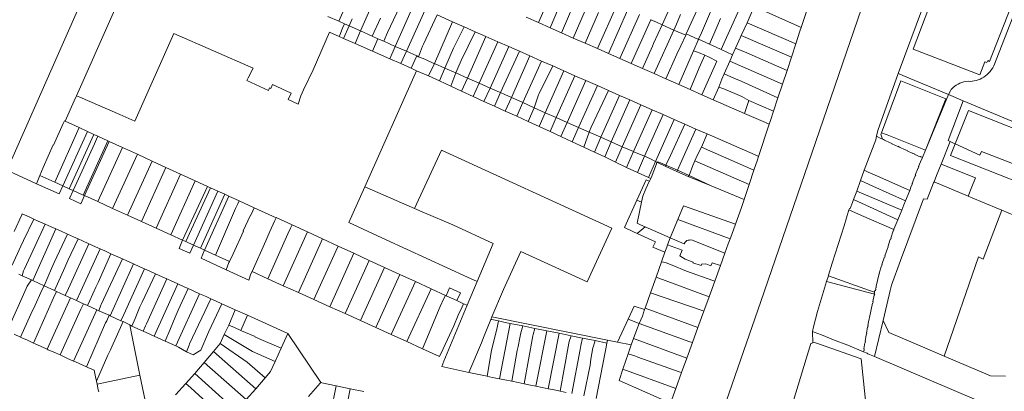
# Model space of a CAD drawing. Header units: metres. Extents: x 135785 to 137489, y 452643 to 455118.
# Tile 34 of 48: x 136438 to 136787, y 454119 to 454251. Entities that reach past the tile are written whole.
import ezdxf

# ---------------------------------------------------------------- set-up
doc = ezdxf.new("R2010")
doc.units = ezdxf.units.M
doc.layers.add('B-RO-KG-GRENS_PERCEEL-G', color=211, linetype='Continuous', lineweight=9)

msp = doc.modelspace()

# ---------------------------------------------------------------- linework, layer by layer
at = {"layer": 'B-RO-KG-GRENS_PERCEEL-G', "flags": 128}
for points in [[(136781.274, 454313.183), (136774.885, 454297.255), (136774.66, 454297.131), (136773.012, 454294.336), (136758.016, 454255.224), (136749.465, 454232.001)], [(136807.046, 454295.68), (136783.255, 454234.718)], [(136783.651, 454289.003), (136774.347, 454292.526), (136754.767, 454240.675)], [(136435.597, 454201.715), (136472.187, 454284.672)], [(136483.257, 454280.143), (136458.436, 454224.146)], [(136781.811, 454236.307), (136798.111, 454278.153)], [(136551.326, 454250.553), (136557.803, 454265.283)], [(136628.911, 454265.548), (136622.057, 454250.045)], [(136673.693, 454266.619), (136665.871, 454249.285)], [(136559.044, 454247.095), (136565.54, 454261.873)], [(136636.422, 454261.148), (136630.232, 454246.436)], [(136679.733, 454246.388), (136686.086, 454261.153)], [(136715.095, 454248.362), (136719.772, 454262.63)], [(136568.653, 454246.571), (136573.971, 454258.154)], [(136630.499, 454258.41), (136626.171, 454248.229)], [(136640.138, 454257.879), (136634.397, 454244.598)], [(136688.578, 454244.743), (136694.365, 454257.502)], [(136577.904, 454256.417), (136571.365, 454241.621)], [(136575.32, 454239.881), (136581.982, 454254.616)], [(136621.086, 453928.428), (136638.533, 453977.304), (136655.013, 454022.922), (136679.43, 454090.652), (136684.466, 454104.213), (136700.85, 454151.206), (136717.605, 454200), (136736.479, 454255.043)], [(136649.914, 454256.425), (136642.945, 454240.825)], [(136646.905, 454239.077), (136653.712, 454254.731)], [(136675.433, 454248.429), (136678.296, 454254.554)], [(136695.965, 454250.008), (136698.444, 454255.703)], [(136713.722, 454248.965), (136698.444, 454255.703)], [(136547.523, 454252.254), (136551.326, 454250.553)], [(136551.326, 454250.553), (136553.379, 454249.635)], [(136556.051, 454251.344), (136555.005, 454248.908)], [(136566.108, 454251.673), (136563.216, 454245.222)], [(136581.3, 454242.42), (136586.18, 454252.762)], [(136591.61, 454250.364), (136585.22, 454235.529)], [(136591.61, 454250.364), (136586.18, 454252.762)], [(136595.72, 454248.549), (136591.61, 454250.364)], [(136617.67, 454251.981), (136622.057, 454250.045)], [(136638.544, 454242.768), (136643.269, 454253.659)], [(136657.779, 454252.952), (136650.845, 454237.338)], [(136654.9, 454235.549), (136661.842, 454251.039)], [(136661.853, 454251.144), (136661.812, 454251.052), (136661.842, 454251.039)], [(136663.804, 454250.205), (136661.842, 454251.039)], [(136672.391, 454252.903), (136670.929, 454249.45)], [(136686.567, 454251.517), (136685.222, 454248.465)], [(136551.665, 454245.638), (136552.69, 454248.028)], [(136553.379, 454249.635), (136552.69, 454248.028)], [(136555.005, 454248.908), (136553.076, 454244.416)], [(136553.379, 454249.635), (136555.005, 454248.908)], [(136559.044, 454247.095), (136555.005, 454248.908)], [(136559.044, 454247.095), (136557.091, 454242.653)], [(136563.216, 454245.222), (136559.044, 454247.095)], [(136592.014, 454240.956), (136595.72, 454248.549)], [(136599.626, 454246.824), (136594.709, 454236.664)], [(136599.626, 454246.824), (136595.72, 454248.549)], [(136603.465, 454245.129), (136599.626, 454246.824)], [(136622.057, 454250.045), (136626.171, 454248.229)], [(136626.171, 454248.229), (136630.232, 454246.436)], [(136665.871, 454249.285), (136662.82, 454242.624)], [(136670.03, 454247.434), (136663.006, 454231.971)], [(136665.871, 454249.285), (136663.804, 454250.205)], [(136670.03, 454247.434), (136665.871, 454249.285)], [(136670.929, 454249.45), (136670.03, 454247.434)], [(136674.179, 454245.586), (136670.03, 454247.434)], [(136674.397, 454246.043), (136675.098, 454247.663)], [(136675.098, 454247.663), (136675.433, 454248.429)], [(136685.222, 454248.465), (136682.619, 454242.408)], [(136695.965, 454250.008), (136693.877, 454245.499)], [(136695.965, 454250.008), (136713.178, 454242.548)], [(136714.654, 454247.018), (136713.178, 454242.548)], [(136715.095, 454248.362), (136713.722, 454248.965)], [(136714.654, 454247.018), (136715.095, 454248.362)], [(136459.646, 454223.617), (136473.778, 454217.44), (136479.078, 454215.149), (136492.944, 454246.193)], [(136492.944, 454246.193), (136521.078, 454233.942), (136519.238, 454230.493)], [(136551.448, 454245.131), (136548.074, 454246.638), (136542.283, 454233.284), (136538.816, 454226.253), (136537.862, 454224.105)], [(136551.665, 454245.638), (136551.448, 454245.131)], [(136551.448, 454245.131), (136553.076, 454244.416)], [(136553.076, 454244.416), (136557.091, 454242.653)], [(136565.198, 454244.342), (136563.216, 454245.222)], [(136565.198, 454244.342), (136563.262, 454239.944)], [(136567.263, 454243.426), (136565.198, 454244.342)], [(136568.653, 454246.571), (136567.263, 454243.426)], [(136571.365, 454241.621), (136567.263, 454243.426)], [(136596.955, 454230.39), (136603.465, 454245.129)], [(136601.073, 454228.581), (136607.653, 454243.28)], [(136607.653, 454243.28), (136603.465, 454245.129)], [(136611.554, 454241.557), (136607.653, 454243.28)], [(136630.232, 454246.436), (136634.397, 454244.598)], [(136634.397, 454244.598), (136638.544, 454242.768)], [(136672.412, 454241.803), (136674.179, 454245.586)], [(136674.179, 454245.586), (136674.397, 454246.043)], [(136674.397, 454246.043), (136678.722, 454244.107)], [(136678.722, 454244.107), (136676.966, 454240.067)], [(136678.738, 454244.144), (136678.722, 454244.107)], [(136679.733, 454246.388), (136678.738, 454244.144)], [(136682.619, 454242.408), (136678.738, 454244.144)], [(136686.704, 454240.523), (136688.578, 454244.743)], [(136693.574, 454244.844), (136691.853, 454240.954)], [(136693.877, 454245.499), (136693.574, 454244.844)], [(136693.877, 454245.499), (136711.604, 454237.782)], [(136557.091, 454242.653), (136563.262, 454239.944)], [(136563.262, 454239.944), (136569.427, 454237.237)], [(136571.365, 454241.621), (136569.427, 454237.237)], [(136575.32, 454239.881), (136571.365, 454241.621)], [(136575.32, 454239.881), (136573.346, 454235.517)], [(136578.994, 454238.265), (136575.32, 454239.881)], [(136579.634, 454237.983), (136580.989, 454241.732)], [(136580.989, 454241.732), (136581.3, 454242.42)], [(136592.014, 454240.956), (136590.843, 454238.333)], [(136604.94, 454226.873), (136611.554, 454241.557)], [(136615.323, 454239.892), (136608.621, 454225.237)], [(136615.323, 454239.892), (136611.554, 454241.557)], [(136619.033, 454238.254), (136615.323, 454239.892)], [(136638.544, 454242.768), (136642.945, 454240.825)], [(136642.945, 454240.825), (136646.905, 454239.077)], [(136662.414, 454241.705), (136658.873, 454233.795)], [(136662.414, 454241.705), (136662.82, 454242.624)], [(136671.107, 454238.903), (136672.412, 454241.803)], [(136676.966, 454240.067), (136671.767, 454228.109)], [(136678.733, 454239.467), (136676.966, 454240.067)], [(136684.983, 454241.351), (136682.619, 454242.408)], [(136684.983, 454241.351), (136686.704, 454240.523)], [(136690.802, 454238.634), (136686.704, 454240.523)], [(136690.802, 454238.634), (136691.853, 454240.954)], [(136691.853, 454240.954), (136695.818, 454239.314)], [(136713.178, 454242.548), (136711.604, 454237.782)], [(136754.767, 454240.675), (136778.364, 454231.499)], [(136569.427, 454237.237), (136573.346, 454235.517)], [(136578.994, 454238.265), (136577.027, 454233.901)], [(136579.634, 454237.983), (136578.994, 454238.265)], [(136581.76, 454237.048), (136579.634, 454237.983)], [(136581.76, 454237.048), (136585.056, 454235.601)], [(136588.935, 454233.907), (136590.843, 454238.333)], [(136594.709, 454236.664), (136593.489, 454233.933)], [(136619.033, 454238.254), (136612.488, 454223.503)], [(136623.165, 454236.429), (136616.561, 454221.717)], [(136623.165, 454236.429), (136619.033, 454238.254)], [(136627.105, 454234.689), (136623.165, 454236.429)], [(136646.905, 454239.077), (136650.845, 454237.338)], [(136650.845, 454237.338), (136654.9, 454235.549)], [(136671.107, 454238.903), (136667.184, 454230.129)], [(136678.733, 454239.467), (136680.996, 454238.476)], [(136679.484, 454235.14), (136680.996, 454238.476)], [(136679.944, 454224.505), (136685.197, 454236.39), (136682.48, 454237.826)], [(136680.996, 454238.476), (136682.48, 454237.826)], [(136687.83, 454231.85), (136689.845, 454236.45)], [(136689.845, 454236.45), (136690.802, 454238.634)], [(136689.845, 454236.45), (136708.44, 454228.2)], [(136695.818, 454239.314), (136710.062, 454233.112)], [(136711.604, 454237.782), (136710.062, 454233.112)], [(136780.851, 454235.886), (136781.119, 454236.576)], [(136781.119, 454236.576), (136781.811, 454236.307)], [(136578.926, 454232.971), (136560.544, 454191.896)], [(136573.346, 454235.517), (136577.027, 454233.901)], [(136577.027, 454233.901), (136578.926, 454232.971)], [(136583.132, 454231.158), (136578.926, 454232.971)], [(136585.22, 454235.529), (136583.132, 454231.158)], [(136585.056, 454235.601), (136585.22, 454235.529)], [(136585.22, 454235.529), (136588.935, 454233.907)], [(136586.982, 454229.374), (136588.935, 454233.907)], [(136588.935, 454233.907), (136592.817, 454232.207)], [(136592.817, 454232.207), (136593.489, 454233.933)], [(136622.328, 454224.985), (136627.105, 454234.689)], [(136624.458, 454218.116), (136631.043, 454232.95)], [(136631.043, 454232.95), (136627.105, 454234.689)], [(136631.043, 454232.95), (136634.927, 454231.235)], [(136654.9, 454235.549), (136658.873, 454233.795)], [(136658.873, 454233.795), (136663.006, 454231.971)], [(136678.997, 454234.028), (136675.819, 454226.323)], [(136679.484, 454235.14), (136678.997, 454234.028)], [(136710.062, 454233.112), (136708.44, 454228.2)], [(136778.364, 454231.499), (136780.167, 454236.151)], [(136783.255, 454234.718), (136782.904, 454234.039), (136782.498, 454233.392), (136782.039, 454232.78), (136781.532, 454232.209), (136780.978, 454231.682), (136780.383, 454231.203), (136779.75, 454230.774), (136779.084, 454230.4)], [(136780.167, 454236.151), (136780.851, 454235.886)], [(136534.514, 454225.106), (136527.885, 454228.152), (136527.24, 454226.735), (136526.851, 454226.929), (136526.473, 454225.973), (136518.781, 454229.482), (136519.238, 454230.493)], [(136583.132, 454231.158), (136586.982, 454229.374)], [(136591.01, 454227.563), (136586.982, 454229.374)], [(136592.817, 454232.207), (136591.01, 454227.563)], [(136592.817, 454232.207), (136596.955, 454230.39)], [(136594.759, 454225.728), (136596.955, 454230.39)], [(136596.955, 454230.39), (136601.073, 454228.581)], [(136634.927, 454231.235), (136628.344, 454216.396)], [(136632.186, 454214.694), (136638.85, 454229.507)], [(136638.85, 454229.507), (136634.927, 454231.235)], [(136642.924, 454227.712), (136638.85, 454229.507)], [(136663.006, 454231.971), (136667.184, 454230.129)], [(136667.184, 454230.129), (136671.767, 454228.109)], [(136687.025, 454230.011), (136685.897, 454227.161)], [(136687.025, 454230.011), (136687.83, 454231.85)], [(136687.83, 454231.85), (136691.289, 454230.418)], [(136691.289, 454230.418), (136693.808, 454229.351)], [(136693.808, 454229.351), (136706.865, 454223.43)], [(136749.465, 454232.001), (136742.205, 454211.862), (136741.748, 454209.771)], [(136750.378, 454229.364), (136743.515, 454211.046)], [(136749.766, 454231.891), (136749.465, 454232.001)], [(136749.766, 454231.891), (136751.085, 454231.335)], [(136750.378, 454229.364), (136752.691, 454228.451)], [(136751.085, 454231.335), (136767.194, 454224.548)], [(136779.084, 454230.4), (136778.433, 454230.066), (136777.757, 454229.787), (136777.06, 454229.563), (136776.347, 454229.397), (136775.624, 454229.289), (136774.894, 454229.24), (136774.162, 454229.251)], [(136591.01, 454227.563), (136594.759, 454225.728)], [(136598.939, 454223.865), (136601.073, 454228.581)], [(136604.94, 454226.873), (136601.073, 454228.581)], [(136602.688, 454222.158), (136604.94, 454226.873)], [(136604.94, 454226.873), (136608.293, 454225.387)], [(136636.264, 454212.888), (136642.924, 454227.712)], [(136640.751, 454212.962), (136646.88, 454225.969)], [(136646.88, 454225.969), (136642.924, 454227.712)], [(136650.705, 454224.284), (136646.88, 454225.969)], [(136671.767, 454228.109), (136675.819, 454226.323)], [(136675.819, 454226.323), (136679.944, 454224.505)], [(136685.897, 454227.161), (136683.966, 454222.732)], [(136685.897, 454227.161), (136687.73, 454226.604)], [(136687.73, 454226.604), (136694.071, 454223.892)], [(136708.44, 454228.2), (136706.865, 454223.43)], [(136759.083, 454204.9), (136766.283, 454223.083), (136752.691, 454228.451)], [(136767.914, 454225.875), (136767.194, 454224.548)], [(136769.982, 454227.881), (136769.485, 454227.576), (136769.024, 454227.219), (136768.605, 454226.812), (136768.234, 454226.363), (136767.914, 454225.875)], [(136774.162, 454229.251), (136773.42, 454229.202), (136772.686, 454229.079), (136771.968, 454228.883), (136771.274, 454228.616), (136770.609, 454228.281), (136769.982, 454227.881)], [(136454.43, 454215.132), (136457.643, 454222.356)], [(136458.436, 454224.146), (136457.643, 454222.356)], [(136458.436, 454224.146), (136459.646, 454223.617)], [(136537.862, 454224.105), (136536.972, 454221.21), (136533.425, 454222.763), (136534.514, 454225.106)], [(136598.939, 454223.865), (136594.759, 454225.728)], [(136602.688, 454222.158), (136598.939, 454223.865)], [(136606.514, 454220.45), (136608.621, 454225.237)], [(136608.293, 454225.387), (136608.621, 454225.237)], [(136608.621, 454225.237), (136610.174, 454224.524)], [(136610.174, 454224.524), (136612.488, 454223.503)], [(136610.263, 454218.717), (136612.488, 454223.503)], [(136612.488, 454223.503), (136614.158, 454222.767)], [(136616.561, 454221.717), (136614.158, 454222.767)], [(136620.578, 454219.905), (136622.102, 454224.487)], [(136622.102, 454224.487), (136622.328, 454224.985)], [(136650.705, 454224.284), (136644.108, 454209.428)], [(136647.856, 454207.787), (136654.433, 454222.641)], [(136654.433, 454222.641), (136650.705, 454224.284)], [(136658.356, 454220.913), (136654.433, 454222.641)], [(136679.944, 454224.505), (136683.966, 454222.732)], [(136694.959, 454217.893), (136683.966, 454222.732)], [(136694.071, 454223.892), (136696.556, 454222.478)], [(136696.556, 454222.478), (136694.959, 454217.893)], [(136696.556, 454222.478), (136705.288, 454218.656)], [(136706.865, 454223.43), (136705.288, 454218.656)], [(136759.121, 454204.889), (136767.194, 454224.548)], [(136772.441, 454222.337), (136767.112, 454208.257), (136767.814, 454207.936)], [(136767.194, 454224.548), (136772.441, 454222.337)], [(136772.441, 454222.337), (136789.619, 454215.1)], [(136606.514, 454220.45), (136602.688, 454222.158)], [(136606.514, 454220.45), (136610.263, 454218.717)], [(136614.342, 454216.88), (136616.561, 454221.717)], [(136618.258, 454220.975), (136616.561, 454221.717)], [(136618.258, 454220.975), (136620.578, 454219.905)], [(136618.369, 454215.018), (136620.578, 454219.905)], [(136620.578, 454219.905), (136624.458, 454218.116)], [(136651.747, 454206.083), (136658.356, 454220.913)], [(136655.724, 454204.341), (136662.327, 454219.164)], [(136662.327, 454219.164), (136658.356, 454220.913)], [(136666.221, 454217.449), (136662.327, 454219.164)], [(136803.402, 454207.367), (136802.284, 454207.809), (136774.281, 454218.879), (136769.607, 454207.117)], [(136614.342, 454216.88), (136610.263, 454218.717)], [(136614.342, 454216.88), (136618.369, 454215.018)], [(136622.27, 454213.208), (136624.458, 454218.116)], [(136628.344, 454216.396), (136624.458, 454218.116)], [(136628.344, 454216.396), (136626.197, 454211.474)], [(136632.186, 454214.694), (136628.344, 454216.396)], [(136659.588, 454202.71), (136666.221, 454217.449)], [(136663.545, 454200.821), (136670.128, 454215.728)], [(136670.128, 454215.728), (136666.221, 454217.449)], [(136673.85, 454214.088), (136670.128, 454215.728)], [(136694.959, 454217.893), (136702.416, 454214.612)], [(136703.767, 454214.068), (136704.21, 454215.392)], [(136705.288, 454218.656), (136704.21, 454215.392)], [(136453.712, 454214.274), (136450.366, 454206.682), (136450.271, 454206.711), (136446.661, 454198.671), (136445.497, 454195.905)], [(136459.378, 454212.863), (136450.798, 454193.501)], [(136453.712, 454214.274), (136454.238, 454215.22)], [(136454.238, 454215.22), (136454.43, 454215.132)], [(136454.43, 454215.132), (136459.378, 454212.863)], [(136459.378, 454212.863), (136462.325, 454211.512)], [(136622.27, 454213.208), (136618.369, 454215.018)], [(136626.197, 454211.474), (136622.27, 454213.208)], [(136629.946, 454209.715), (136632.186, 454214.694)], [(136636.264, 454212.888), (136632.186, 454214.694)], [(136633.999, 454207.828), (136636.264, 454212.888)], [(136639.995, 454211.237), (136636.264, 454212.888)], [(136640.751, 454212.962), (136640.126, 454211.607)], [(136668.765, 454202.993), (136673.85, 454214.088)], [(136677.791, 454212.352), (136671.265, 454197.744)], [(136677.791, 454212.352), (136673.85, 454214.088)], [(136681.805, 454210.584), (136677.791, 454212.352)], [(136699.935, 454202.625), (136703.767, 454214.068)], [(136702.416, 454214.612), (136703.767, 454214.068)], [(136453.636, 454192.214), (136462.325, 454211.512)], [(136464.654, 454210.444), (136455.918, 454191.179)], [(136462.325, 454211.512), (136464.654, 454210.444)], [(136464.654, 454210.444), (136465.992, 454209.83)], [(136464.799, 454207.132), (136465.588, 454208.81)], [(136465.992, 454209.83), (136465.588, 454208.81)], [(136465.992, 454209.83), (136469.602, 454208.175)], [(136626.197, 454211.474), (136629.946, 454209.715)], [(136633.999, 454207.828), (136629.946, 454209.715)], [(136638.104, 454205.895), (136639.995, 454211.237)], [(136640.126, 454211.607), (136639.995, 454211.237)], [(136644.108, 454209.428), (136639.995, 454211.237)], [(136644.108, 454209.428), (136641.851, 454204.131)], [(136647.856, 454207.787), (136644.108, 454209.428)], [(136681.805, 454210.584), (136679.74, 454205.962)], [(136698.746, 454203.146), (136681.805, 454210.584)], [(136737.44, 454197.71), (136741.469, 454208.496), (136741.748, 454209.771)], [(136741.748, 454209.771), (136743.088, 454209.151)], [(136743.088, 454209.151), (136743.845, 454208.8)], [(136743.515, 454211.046), (136743.337, 454210.571), (136743.845, 454208.8)], [(136745.492, 454210.266), (136743.515, 454211.046)], [(136743.845, 454208.8), (136744.253, 454208.611)], [(136758.03, 454202.232), (136757.305, 454202.569), (136757.259, 454202.47), (136755.333, 454203.361), (136755.299, 454203.497), (136754.673, 454203.787), (136754.627, 454203.688), (136752.567, 454204.642), (136752.613, 454204.741), (136751.987, 454205.03), (136751.941, 454204.931), (136749.899, 454205.877), (136749.945, 454205.976), (136749.31, 454206.27), (136749.264, 454206.171), (136747.213, 454207.12), (136747.259, 454207.219), (136746.624, 454207.513), (136746.578, 454207.414), (136744.572, 454208.343), (136744.618, 454208.442), (136744.253, 454208.611)], [(136745.492, 454210.266), (136759.083, 454204.9)], [(136464.799, 454207.132), (136457.284, 454190.56)], [(136469.602, 454208.175), (136460.851, 454188.942)], [(136461.266, 454188.754), (136470.038, 454207.975)], [(136465.976, 454186.618), (136474.804, 454205.79)], [(136469.602, 454208.175), (136470.038, 454207.975)], [(136470.038, 454207.975), (136474.804, 454205.79)], [(136474.804, 454205.79), (136480.018, 454203.399)], [(136578.18, 454184.2), (136587.672, 454204.905), (136648.028, 454177.219), (136639.297, 454158.143), (136615.842, 454168.918), (136609.73, 454155.54), (136605.583, 454145.772)], [(136638.104, 454205.895), (136633.999, 454207.828)], [(136641.851, 454204.131), (136638.104, 454205.895)], [(136645.525, 454202.551), (136647.856, 454207.787)], [(136651.747, 454206.083), (136647.856, 454207.787)], [(136649.298, 454200.589), (136651.747, 454206.083)], [(136655.724, 454204.341), (136651.747, 454206.083)], [(136679.74, 454205.962), (136678.251, 454202.92)], [(136679.74, 454205.962), (136698.342, 454197.777)], [(136759.121, 454204.889), (136759.083, 454204.9)], [(136764.643, 454199.887), (136767.814, 454207.936)], [(136767.814, 454207.936), (136769.539, 454207.148)], [(136769.607, 454207.117), (136767.973, 454203.005), (136801.451, 454189.783), (136811.786, 454185.689), (136857.729, 454167.567)], [(136769.539, 454207.148), (136769.607, 454207.117)], [(136769.607, 454207.117), (136778.332, 454203.132), (136778.873, 454204.4), (136798.764, 454196.682), (136801.032, 454201.724), (136803.387, 454207.332)], [(136480.018, 454203.399), (136471.22, 454184.24)], [(136480.018, 454203.399), (136485.216, 454201.015)], [(136641.851, 454204.131), (136645.525, 454202.551)], [(136649.298, 454200.589), (136645.525, 454202.551)], [(136653.224, 454198.728), (136655.724, 454204.341)], [(136655.797, 454204.309), (136655.724, 454204.341)], [(136655.797, 454204.309), (136659.588, 454202.71)], [(136657.075, 454196.969), (136659.588, 454202.71)], [(136659.588, 454202.71), (136661.548, 454201.884)], [(136663.545, 454200.821), (136661.548, 454201.884)], [(136667.21, 454199.558), (136668.765, 454202.993)], [(136678.251, 454202.92), (136677.431, 454201.109)], [(136698.342, 454197.777), (136699.568, 454201.483)], [(136699.935, 454202.625), (136698.746, 454203.146)], [(136699.568, 454201.483), (136699.935, 454202.625)], [(136758.03, 454202.232), (136757.738, 454201.487), (136757.637, 454201.532), (136756.665, 454199.043), (136756.799, 454198.996), (136756.609, 454198.508), (136756.478, 454198.556), (136755.488, 454196.031), (136755.636, 454195.971), (136755.449, 454195.491), (136755.302, 454195.545), (136754.327, 454193.022), (136754.449, 454192.95), (136754.073, 454192.156)], [(136758.03, 454202.232), (136759.121, 454204.889)], [(136444.334, 454192.953), (136433.317, 454198.048)], [(136476.55, 454181.823), (136485.216, 454201.015)], [(136481.465, 454179.594), (136490.13, 454198.762)], [(136485.216, 454201.015), (136490.13, 454198.762)], [(136490.13, 454198.762), (136495.317, 454196.384)], [(136653.224, 454198.728), (136649.298, 454200.589)], [(136657.075, 454196.969), (136653.224, 454198.728)], [(136663.545, 454200.821), (136660.976, 454195.159)], [(136661.947, 454195.032), (136663.906, 454200), (136663.997, 454200.58)], [(136663.997, 454200.58), (136663.545, 454200.821)], [(136665.288, 454200.411), (136664.272, 454200.749), (136663.997, 454200.58)], [(136667.156, 454199.023), (136663.997, 454200.58)], [(136665.288, 454200.411), (136667.21, 454199.558)], [(136667.21, 454199.558), (136667.156, 454199.023)], [(136667.156, 454199.023), (136671.077, 454197.325)], [(136671.265, 454197.744), (136667.21, 454199.558)], [(136676.689, 454199.469), (136675.369, 454195.908)], [(136677.431, 454201.109), (136676.689, 454199.469)], [(136677.431, 454201.109), (136696.666, 454192.712)], [(136764.643, 454199.887), (136763.021, 454195.833), (136762.157, 454193.595)], [(136764.643, 454199.887), (136776.767, 454195.068), (136775.526, 454191.894)], [(136444.334, 454192.953), (136445.251, 454195.321), (136445.497, 454195.905)], [(136445.497, 454195.905), (136450.798, 454193.501)], [(136495.317, 454196.384), (136486.666, 454177.236)], [(136495.317, 454196.384), (136500.527, 454193.995)], [(136660.976, 454195.159), (136657.075, 454196.969)], [(136661.817, 454194.769), (136660.976, 454195.159)], [(136661.353, 454193.835), (136661.817, 454194.769)], [(136661.817, 454194.769), (136661.947, 454195.032)], [(136671.265, 454197.744), (136671.077, 454197.325)], [(136671.077, 454197.325), (136675.112, 454195.579)], [(136675.369, 454195.908), (136671.265, 454197.744)], [(136675.369, 454195.908), (136675.112, 454195.579)], [(136675.112, 454195.579), (136683.196, 454192.236)], [(136683.196, 454192.236), (136675.369, 454195.908)], [(136696.666, 454192.712), (136698.342, 454197.777)], [(136736.099, 454194.076), (136737.44, 454197.71)], [(136753.512, 454190.558), (136742.073, 454195.647), (136738.808, 454197.117), (136737.44, 454197.71)], [(136444.334, 454192.953), (136452.289, 454189.331), (136453.636, 454192.214)], [(136450.798, 454193.501), (136453.636, 454192.214)], [(136453.636, 454192.214), (136455.918, 454191.179)], [(136455.918, 454191.179), (136457.284, 454190.56)], [(136491.846, 454174.887), (136500.527, 454193.995)], [(136504.832, 454192.021), (136496.045, 454172.983)], [(136497.186, 454172.465), (136505.917, 454191.523)], [(136500.527, 454193.995), (136504.832, 454192.021)], [(136504.832, 454192.021), (136505.917, 454191.523)], [(136505.917, 454191.523), (136508.577, 454190.303)], [(136560.544, 454191.896), (136554.868, 454179.222), (136568.137, 454173.126), (136596.962, 454159.883), (136600.332, 454158.335)], [(136560.544, 454191.896), (136578.18, 454184.2)], [(136656.921, 454187.176), (136660.178, 454194.323)], [(136658.581, 454186.403), (136659.031, 454188.541), (136660.038, 454191.185)], [(136660.038, 454191.185), (136661.294, 454193.716)], [(136660.178, 454194.323), (136661.353, 454193.835)], [(136661.294, 454193.716), (136661.353, 454193.835)], [(136683.196, 454192.236), (136694.882, 454187.318)], [(136694.882, 454187.318), (136696.666, 454192.712)], [(136734.731, 454190.371), (136736.099, 454194.076)], [(136752.072, 454186.958), (136740.458, 454192.119), (136736.099, 454194.076)], [(136753.512, 454190.558), (136754.073, 454192.156)], [(136759.632, 454187.54), (136761.971, 454193.281), (136762.157, 454193.595)], [(136774.216, 454188.543), (136762.157, 454193.595)], [(136774.216, 454188.543), (136775.526, 454191.894)], [(136461.266, 454188.754), (136459.99, 454185.89), (136456.013, 454187.675), (136457.284, 454190.56)], [(136457.284, 454190.56), (136460.851, 454188.942)], [(136460.851, 454188.942), (136461.266, 454188.754)], [(136461.266, 454188.754), (136465.976, 454186.618)], [(136499.918, 454171.224), (136508.577, 454190.303)], [(136502.355, 454170.116), (136510.954, 454189.213)], [(136512.403, 454188.549), (136503.856, 454169.433)], [(136508.577, 454190.303), (136510.954, 454189.213)], [(136510.954, 454189.213), (136512.403, 454188.549)], [(136512.403, 454188.549), (136516.116, 454186.847)], [(136733.608, 454187.327), (136734.731, 454190.371)], [(136734.731, 454190.371), (136750.714, 454183.615)], [(136744.068, 454144.515), (136745.45, 454149.995), (136746.6, 454155.096), (136747.095, 454156.973), (136750.301, 454165.746), (136758.393, 454187.651), (136759.632, 454187.54)], [(136753.512, 454190.558), (136752.072, 454186.958)], [(136778.651, 454186.685), (136774.216, 454188.543)], [(136465.976, 454186.618), (136471.22, 454184.24)], [(136471.22, 454184.24), (136476.55, 454181.823)], [(136507.657, 454167.703), (136514.827, 454184.154)], [(136515.59, 454185.819), (136514.827, 454184.154)], [(136515.59, 454185.819), (136516.116, 454186.847)], [(136516.116, 454186.847), (136521.353, 454184.446)], [(136520.871, 454183.391), (136521.353, 454184.446)], [(136521.353, 454184.446), (136529.135, 454180.849)], [(136578.18, 454184.2), (136581.7, 454182.61)], [(136655.742, 454175.943), (136652.479, 454177.429), (136656.921, 454187.176)], [(136656.921, 454187.176), (136658.581, 454186.403)], [(136658.236, 454178.452), (136657.021, 454178.991), (136658.581, 454186.403)], [(136691.813, 454178.589), (136673.381, 454185.097), (136671.413, 454180.284)], [(136691.813, 454178.589), (136693.953, 454184.511)], [(136693.953, 454184.511), (136694.882, 454187.318)], [(136731.989, 454183.656), (136732.158, 454184.215), (136732.399, 454184.142), (136733.216, 454186.266), (136733.608, 454187.327)], [(136733.608, 454187.327), (136749.317, 454180.216)], [(136752.072, 454186.958), (136751.482, 454185.484), (136750.714, 454183.615)], [(136778.651, 454186.685), (136786.097, 454183.566)], [(136436.388, 454176.032), (136439.077, 454181.958)], [(136441.693, 454181.209), (136439.239, 454182.315), (136439.077, 454181.958)], [(136441.693, 454181.209), (136443.354, 454180.461)], [(136476.55, 454181.823), (136481.465, 454179.594)], [(136520.871, 454183.391), (136520.033, 454181.556), (136519.94, 454181.599), (136517.513, 454176.235), (136517.611, 454176.191), (136513.954, 454168.135), (136512.643, 454165.435)], [(136528.681, 454179.911), (136529.135, 454180.849)], [(136529.135, 454180.849), (136529.199, 454180.982)], [(136529.199, 454180.982), (136534.897, 454178.357)], [(136581.7, 454182.61), (136591.686, 454178.342)], [(136731.989, 454183.656), (136730.303, 454178.084)], [(136747.9, 454176.696), (136736.497, 454181.673), (136731.989, 454183.656)], [(136750.714, 454183.615), (136749.317, 454180.216)], [(136765.735, 454131.92), (136777.871, 454167.053), (136779.543, 454166.28), (136786.097, 454183.566)], [(136786.097, 454183.566), (136806.29, 454175.107)], [(136443.354, 454180.461), (136439.718, 454172.886)], [(136440.112, 454162.85), (136447.42, 454178.629)], [(136443.354, 454180.461), (136444.92, 454179.755)], [(136447.42, 454178.629), (136444.92, 454179.755)], [(136449.55, 454177.669), (136447.42, 454178.629)], [(136449.55, 454177.669), (136451.137, 454176.954)], [(136481.465, 454179.594), (136486.666, 454177.236)], [(136486.666, 454177.236), (136491.846, 454174.887)], [(136528.681, 454179.911), (136526.931, 454175.987), (136525.574, 454172.738), (136520.624, 454161.84)], [(136534.235, 454177.265), (136533.277, 454175.205)], [(136534.235, 454177.265), (136534.897, 454178.357)], [(136534.897, 454178.357), (136540.269, 454175.883)], [(136591.686, 454178.342), (136605.956, 454171.796)], [(136659.853, 454177.736), (136657.028, 454175.357)], [(136659.853, 454177.736), (136658.236, 454178.452)], [(136668.658, 454173.834), (136659.853, 454177.736)], [(136671.413, 454180.284), (136668.658, 454173.834)], [(136689.925, 454173.41), (136671.413, 454180.284)], [(136690.508, 454174.998), (136691.813, 454178.589)], [(136726.1, 454164.791), (136730.303, 454178.084)], [(136749.317, 454180.216), (136747.946, 454176.88), (136747.9, 454176.696)], [(136451.137, 454176.954), (136442.994, 454158.65)], [(136450.578, 454165.065), (136455.253, 454175.099)], [(136451.137, 454176.954), (136452.768, 454176.219)], [(136455.253, 454175.099), (136452.768, 454176.219)], [(136457.38, 454174.14), (136455.253, 454175.099)], [(136457.38, 454174.14), (136459.017, 454173.402)], [(136491.846, 454174.887), (136496.045, 454172.983)], [(136533.277, 454175.205), (136526.23, 454159.303)], [(136531.675, 454156.839), (136540.269, 454175.883)], [(136540.269, 454175.883), (136545.63, 454173.413)], [(136657.028, 454175.357), (136655.742, 454175.943)], [(136666.829, 454168.665), (136662.57, 454170.525), (136663.447, 454172.434), (136657.028, 454175.357)], [(136667.759, 454171.293), (136668.658, 454173.834)], [(136668.658, 454173.834), (136673.662, 454171.676), (136674.022, 454172.258), (136674.636, 454172.838), (136675.095, 454172.936), (136675.476, 454172.983), (136675.884, 454173.056), (136676.594, 454172.924), (136677.101, 454172.742), (136688.088, 454168.387)], [(136689.925, 454173.41), (136690.508, 454174.998)], [(136747.9, 454176.696), (136747.773, 454176.183), (136747.6, 454176.236), (136746.786, 454173.703), (136746.888, 454173.674), (136746.766, 454173.131), (136746.613, 454173.166), (136745.758, 454170.502), (136745.823, 454170.483), (136745.69, 454170.009), (136745.607, 454170.035), (136744.749, 454167.442), (136744.822, 454167.418), (136744.676, 454166.994), (136744.604, 454167.016), (136743.694, 454164.346), (136743.783, 454164.322), (136743.65, 454163.848), (136743.535, 454163.883), (136742.659, 454161.33), (136742.777, 454161.295), (136742.574, 454160.712), (136742.524, 454160.729), (136741.62, 454156.648), (136741.67, 454156.081), (136741.543, 454156.111), (136741.423, 454155.607), (136741.541, 454155.579), (136741.416, 454155.054), (136741.157, 454155.116), (136741.081, 454154.773)], [(136435.643, 454164.145), (136438.818, 454170.892)], [(136438.818, 454170.892), (136439.718, 454172.886)], [(136459.017, 454173.402), (136455.435, 454165.788)], [(136455.602, 454155.854), (136462.9, 454171.653)], [(136459.017, 454173.402), (136460.607, 454172.686)], [(136462.9, 454171.653), (136460.607, 454172.686)], [(136465.228, 454170.604), (136462.9, 454171.653)], [(136465.228, 454170.604), (136466.881, 454169.859)], [(136499.918, 454171.224), (136498.649, 454168.324), (136494.798, 454170.058), (136496.045, 454172.983)], [(136496.045, 454172.983), (136497.186, 454172.465)], [(136497.186, 454172.465), (136499.918, 454171.224)], [(136499.918, 454171.224), (136502.355, 454170.116)], [(136502.355, 454170.116), (136503.856, 454169.433)], [(136545.63, 454173.413), (136537.077, 454154.394)], [(136545.63, 454173.413), (136551.137, 454170.876)], [(136550.325, 454169.08), (136551.137, 454170.876)], [(136551.137, 454170.876), (136556.684, 454168.32)], [(136600.332, 454158.335), (136605.956, 454171.796)], [(136667.487, 454170.525), (136666.829, 454168.665)], [(136667.759, 454171.293), (136667.487, 454170.525)], [(136686.489, 454163.933), (136683.55, 454164.913), (136683.085, 454163.926), (136681.336, 454164.55), (136679.733, 454164.435), (136679.654, 454163.953), (136676.687, 454164.917), (136676.841, 454165.221), (136674.027, 454166.184), (136672.104, 454167.394), (136672.882, 454169.446), (136667.759, 454171.293)], [(136688.088, 454168.387), (136689.272, 454171.634)], [(136689.272, 454171.634), (136689.925, 454173.41)], [(136466.881, 454169.859), (136459.305, 454153.348)], [(136466.15, 454157.981), (136470.675, 454168.149)], [(136466.881, 454169.859), (136468.455, 454169.15)], [(136470.675, 454168.149), (136468.455, 454169.15)], [(136473.067, 454167.071), (136470.675, 454168.149)], [(136473.067, 454167.071), (136474.735, 454166.319)], [(136511.518, 454162.478), (136502.626, 454166.59), (136503.856, 454169.433)], [(136503.856, 454169.433), (136507.657, 454167.703)], [(136507.657, 454167.703), (136512.643, 454165.435)], [(136542.564, 454151.911), (136550.325, 454169.08)], [(136548.144, 454149.386), (136556.684, 454168.32)], [(136556.684, 454168.32), (136562.143, 454165.805)], [(136666.829, 454168.665), (136665.616, 454165.235)], [(136686.489, 454163.933), (136688.088, 454168.387)], [(136450.578, 454165.065), (136449.591, 454162.877)], [(136454.323, 454163.326), (136450.671, 454155.14)], [(136454.323, 454163.326), (136455.435, 454165.788)], [(136474.735, 454166.319), (136467.264, 454150.214)], [(136470.345, 454146.198), (136478.659, 454164.551)], [(136474.735, 454166.319), (136476.293, 454165.617)], [(136478.659, 454164.551), (136476.293, 454165.617)], [(136480.915, 454163.534), (136478.659, 454164.551)], [(136480.915, 454163.534), (136482.557, 454162.794)], [(136511.518, 454162.478), (136512.471, 454165.081)], [(136512.471, 454165.081), (136512.643, 454165.435)], [(136562.143, 454165.805), (136553.586, 454146.923)], [(136559.039, 454144.455), (136567.513, 454163.331)], [(136562.143, 454165.805), (136567.513, 454163.331)], [(136567.513, 454163.331), (136572.99, 454160.808)], [(136663.703, 454159.823), (136665.616, 454165.235)], [(136667.063, 454165.002), (136665.616, 454165.235)], [(136667.063, 454165.002), (136670.781, 454163.561)], [(136670.781, 454163.561), (136673.114, 454162.524)], [(136684.523, 454158.456), (136686.489, 454163.933)], [(136726.1, 454164.791), (136724.795, 454160.575)], [(136438.005, 454160.931), (136439.21, 454160.38)], [(136439.21, 454160.38), (136439.75, 454162.048)], [(136439.21, 454160.38), (136442.508, 454158.872)], [(136440.112, 454162.85), (136439.75, 454162.048)], [(136449.591, 454162.877), (136447.063, 454156.79)], [(136482.557, 454162.794), (136475.218, 454146.655)], [(136481.675, 454151.049), (136486.405, 454161.06)], [(136482.557, 454162.794), (136484.15, 454162.076)], [(136486.405, 454161.06), (136484.15, 454162.076)], [(136488.753, 454160.002), (136486.405, 454161.06)], [(136488.753, 454160.002), (136490.437, 454159.243)], [(136511.518, 454162.478), (136519.523, 454158.83), (136520.246, 454161.009)], [(136520.624, 454161.84), (136520.246, 454161.009)], [(136520.624, 454161.84), (136526.23, 454159.303)], [(136572.99, 454160.808), (136564.483, 454141.992)], [(136572.99, 454160.808), (136578.463, 454158.287)], [(136661.747, 454154.291), (136663.703, 454159.823)], [(136663.703, 454159.823), (136682.488, 454152.941)], [(136673.114, 454162.524), (136674.501, 454162.029)], [(136674.501, 454162.029), (136683.811, 454158.663)], [(136724.718, 454160.326), (136724.102, 454158.335)], [(136724.795, 454160.575), (136724.718, 454160.326)], [(136724.718, 454160.326), (136739.326, 454155.088), (136741.02, 454154.497)], [(136440.996, 454156.618), (136440.668, 454155.88)], [(136440.996, 454156.618), (136442.508, 454158.872)], [(136442.508, 454158.872), (136442.994, 454158.65)], [(136442.994, 454158.65), (136447.063, 454156.79)], [(136446.131, 454154.981), (136447.063, 454156.79)], [(136447.063, 454156.79), (136450.671, 454155.14)], [(136463.19, 454151.638), (136465.376, 454156.269)], [(136465.376, 454156.269), (136466.15, 454157.981)], [(136490.437, 454159.243), (136483.241, 454143.369)], [(136485.982, 454138.928), (136494.341, 454157.484)], [(136490.437, 454159.243), (136491.989, 454158.544)], [(136494.341, 454157.484), (136491.989, 454158.544)], [(136496.601, 454156.465), (136494.341, 454157.484)], [(136496.601, 454156.465), (136498.064, 454155.806)], [(136526.23, 454159.303), (136531.675, 454156.839)], [(136531.675, 454156.839), (136537.077, 454154.394)], [(136569.873, 454139.553), (136578.463, 454158.287)], [(136578.463, 454158.287), (136584.026, 454155.724)], [(136596.798, 454149.876), (136600.332, 454158.335)], [(136684.523, 454158.456), (136682.488, 454152.941)], [(136684.523, 454158.456), (136683.811, 454158.663)], [(136724.102, 454158.335), (136720.805, 454147.68), (136719.438, 454142.294)], [(136724.102, 454158.335), (136741.101, 454153.823)], [(136433.956, 454140.7), (136440.668, 454155.88)], [(136443.781, 454149.974), (136445.885, 454154.434)], [(136445.885, 454154.434), (136446.131, 454154.981)], [(136450.387, 454152.478), (136451.434, 454154.793)], [(136451.434, 454154.793), (136450.671, 454155.14)], [(136451.434, 454154.793), (136454.491, 454153.397)], [(136455.602, 454155.854), (136454.491, 454153.397)], [(136454.491, 454153.397), (136456.306, 454152.568)], [(136459.204, 454153.087), (136458.443, 454151.592)], [(136459.305, 454153.348), (136459.204, 454153.087)], [(136502.045, 454154.006), (136493.678, 454135.47)], [(136494.502, 454148.142), (136498.064, 454155.806)], [(136498.064, 454155.806), (136499.828, 454155.011)], [(136502.045, 454154.006), (136499.828, 454155.011)], [(136504.379, 454152.948), (136502.045, 454154.006)], [(136504.379, 454152.948), (136506, 454152.223)], [(136537.077, 454154.394), (136542.564, 454151.911)], [(136584.026, 454155.724), (136575.454, 454137.027)], [(136584.026, 454155.724), (136589.138, 454153.37)], [(136588.595, 454152.355), (136589.138, 454153.37)], [(136589.138, 454153.37), (136589.33, 454153.281)], [(136589.33, 454153.281), (136590.588, 454156.017), (136594.394, 454154.267), (136593.15, 454151.558)], [(136593.15, 454151.558), (136589.33, 454153.281)], [(136659.817, 454148.831), (136661.747, 454154.291)], [(136661.747, 454154.291), (136679.967, 454148.018)], [(136682.488, 454152.941), (136680.589, 454147.794)], [(136737.183, 454133.424), (136737.229, 454133.832), (136737.337, 454133.817), (136737.413, 454134.437), (136737.312, 454134.446), (136737.672, 454136.584), (136737.755, 454136.571), (136737.856, 454137.084), (136737.775, 454137.096), (136738.141, 454139.38), (136738.23, 454139.364), (136738.318, 454139.883), (136738.244, 454139.895), (136738.609, 454142.198), (136738.692, 454142.182), (136738.781, 454142.72), (136738.698, 454142.736), (136738.916, 454144.049), (136739.127, 454145.056), (136739.205, 454145.038), (136739.287, 454145.583), (136739.238, 454145.592), (136739.712, 454147.862), (136739.768, 454147.85), (136739.882, 454148.376), (136739.821, 454148.386), (136740.298, 454150.639), (136740.402, 454150.617), (136740.522, 454151.168), (136740.415, 454151.19), (136740.911, 454153.454), (136741.022, 454153.423), (136741.101, 454153.823)], [(136741.02, 454154.497), (136740.903, 454153.971), (136741.124, 454153.936), (136741.101, 454153.823)], [(136741.081, 454154.773), (136741.02, 454154.497)], [(136442.354, 454146.802), (136443.781, 454149.974)], [(136443.3, 454136.498), (136450.387, 454152.478)], [(136456.306, 454152.568), (136448.047, 454134.363)], [(136452.671, 454132.284), (136459.968, 454148.536), (136460.954, 454150.457)], [(136456.306, 454152.568), (136458.443, 454151.592)], [(136458.443, 454151.592), (136459.7, 454151.018)], [(136460.954, 454150.457), (136459.7, 454151.018)], [(136462.364, 454149.826), (136460.954, 454150.457)], [(136463.19, 454151.638), (136462.364, 454149.826)], [(136462.364, 454149.826), (136465.697, 454148.311)], [(136467.112, 454149.884), (136466.413, 454147.985)], [(136467.112, 454149.884), (136467.264, 454150.214)], [(136479.235, 454145.187), (136480.891, 454149.314)], [(136480.891, 454149.314), (136481.675, 454151.049)], [(136498.534, 454136.235), (136506, 454152.223)], [(136505.26, 454140.339), (136509.955, 454150.442)], [(136506, 454152.223), (136507.671, 454151.476)], [(136509.955, 454150.442), (136507.671, 454151.476)], [(136514.661, 454148.311), (136509.955, 454150.442)], [(136542.564, 454151.911), (136548.144, 454149.386)], [(136548.144, 454149.386), (136553.586, 454146.923)], [(136581.018, 454134.509), (136587.217, 454149.425)], [(136595.01, 454149.346), (136593.632, 454146.416), (136592.047, 454142.656), (136588.341, 454134.488), (136587.049, 454131.78)], [(136587.217, 454149.425), (136588.595, 454152.355)], [(136597.442, 454126.03), (136587.85, 454128.244), (136588.601, 454130.093), (136596.798, 454149.876)], [(136595.534, 454150.459), (136593.15, 454151.558)], [(136595.01, 454149.346), (136595.534, 454150.459)], [(136596.798, 454149.876), (136595.534, 454150.459)], [(136659.658, 454148.382), (136655.906, 454149.632), (136653.761, 454144.922)], [(136442.354, 454146.802), (136438.697, 454138.568)], [(136457.437, 454130.14), (136465.697, 454148.311)], [(136465.697, 454148.311), (136466.413, 454147.985)], [(136466.413, 454147.985), (136470.019, 454146.346)], [(136470.019, 454146.346), (136469.167, 454144.441)], [(136470.019, 454146.346), (136470.345, 454146.198)], [(136470.345, 454146.198), (136474.209, 454144.442)], [(136474.209, 454144.442), (136475.218, 454146.655)], [(136493.403, 454145.709), (136490.955, 454139.632)], [(136493.403, 454145.709), (136494.502, 454148.142)], [(136514.661, 454148.311), (136512.456, 454142.858)], [(136519.068, 454146.333), (136514.661, 454148.311)], [(136516.62, 454140.992), (136519.068, 454146.333)], [(136533.299, 454139.947), (136519.068, 454146.333)], [(136553.586, 454146.923), (136559.039, 454144.455)], [(136605.583, 454145.772), (136605.217, 454144.899)], [(136646.5, 454137.482), (136605.583, 454145.772)], [(136657.763, 454143.41), (136658.835, 454146.053)], [(136658.835, 454146.053), (136659.658, 454148.382)], [(136659.658, 454148.382), (136659.817, 454148.831)], [(136659.817, 454148.831), (136678.505, 454142.046)], [(136678.505, 454142.046), (136680.589, 454147.794)], [(136680.589, 454147.794), (136679.967, 454148.018)], [(136468.795, 454143.652), (136461.976, 454128.099)], [(136469.167, 454144.441), (136468.795, 454143.652)], [(136470.473, 454134.155), (136474.957, 454144.095)], [(136474.209, 454144.442), (136474.957, 454144.095)], [(136474.957, 454144.095), (136477.312, 454143.003)], [(136477.312, 454143.003), (136478.079, 454139.309)], [(136477.312, 454143.003), (136478.025, 454142.504)], [(136478.025, 454142.504), (136479.235, 454145.187)], [(136482.105, 454140.67), (136478.025, 454142.504)], [(136482.9, 454142.638), (136482.105, 454140.67)], [(136482.9, 454142.638), (136483.241, 454143.369)], [(136512.456, 454142.858), (136510.778, 454139.492)], [(136512.456, 454142.858), (136514.479, 454141.98)], [(136559.039, 454144.455), (136564.483, 454141.992)], [(136597.442, 454126.03), (136601.864, 454136.594), (136602.822, 454139.079), (136605.217, 454144.899)], [(136605.591, 454144.832), (136605.217, 454144.899)], [(136605.591, 454144.832), (136607.898, 454144.347)], [(136607.381, 454142.06), (136607.898, 454144.347)], [(136607.898, 454144.347), (136610.301, 454143.841)], [(136610.301, 454143.841), (136612.09, 454143.491)], [(136612.09, 454143.491), (136611.561, 454140.999)], [(136612.09, 454143.491), (136616.514, 454142.587)], [(136616.514, 454142.587), (136615.857, 454140.151)], [(136616.514, 454142.587), (136620.818, 454141.707)], [(136653.761, 454144.922), (136650.057, 454136.788)], [(136653.761, 454144.922), (136657.763, 454143.41)], [(136656.911, 454141.311), (136657.763, 454143.41)], [(136675.665, 454136.966), (136657.763, 454143.41)], [(136719.438, 454142.294), (136719.073, 454140.662)], [(136744.068, 454144.515), (136741.098, 454131.699)], [(136744.068, 454144.515), (136746.148, 454140.262), (136746.901, 454139.941)], [(136438.697, 454138.568), (136436.403, 454139.6)], [(136480.923, 454125.137), (136478.079, 454139.309)], [(136485.982, 454138.928), (136482.105, 454140.67)], [(136489.91, 454137.163), (136485.982, 454138.928)], [(136489.91, 454137.163), (136490.734, 454139.148)], [(136490.734, 454139.148), (136490.955, 454139.632)], [(136505.26, 454140.339), (136502.457, 454134.04)], [(136510.778, 454139.492), (136509.406, 454136.301)], [(136510.778, 454139.492), (136520.822, 454133.462), (136528.8, 454130.023)], [(136516.62, 454140.992), (136514.479, 454141.98)], [(136522.951, 454138.094), (136521.66, 454138.74), (136521.689, 454138.794), (136516.921, 454140.853), (136516.62, 454140.992)], [(136530.902, 454134.66), (136533.299, 454139.947)], [(136533.299, 454139.947), (136544.971, 454122.474)], [(136564.483, 454141.992), (136569.873, 454139.553)], [(136569.873, 454139.553), (136575.454, 454137.027)], [(136607.175, 454140.963), (136605.862, 454135.849)], [(136607.175, 454140.963), (136607.381, 454142.06)], [(136608.296, 454123.847), (136611.561, 454140.999)], [(136615.857, 454140.151), (136615.454, 454138.37)], [(136620.067, 454139.093), (136616.971, 454122.076)], [(136620.216, 454139.598), (136620.067, 454139.093)], [(136620.216, 454139.598), (136620.818, 454141.707)], [(136620.818, 454141.707), (136625.033, 454140.846)], [(136621.164, 454121.226), (136625.033, 454140.846)], [(136625.033, 454140.846), (136629.326, 454139.969)], [(136629.326, 454139.969), (136625.472, 454120.346)], [(136629.326, 454139.969), (136633.595, 454139.097)], [(136632.903, 454137.017), (136633.595, 454139.097)], [(136633.595, 454139.097), (136637.699, 454138.258)], [(136655.727, 454138.089), (136656.911, 454141.311)], [(136676.554, 454136.664), (136678.505, 454142.046)], [(136719.73, 454140.391), (136719.073, 454140.662)], [(136719.073, 454140.662), (136719.201, 454136.532)], [(136726.569, 454137.654), (136722.224, 454139.38), (136719.73, 454140.391)], [(136753.94, 454136.943), (136746.901, 454139.941)], [(136439.147, 454138.366), (136438.697, 454138.568)], [(136441.08, 454137.497), (136439.147, 454138.366)], [(136443.3, 454136.498), (136441.08, 454137.497)], [(136443.833, 454136.258), (136443.3, 454136.498)], [(136445.748, 454135.397), (136443.833, 454136.258)], [(136448.047, 454134.363), (136445.748, 454135.397)], [(136493.678, 454135.47), (136489.91, 454137.163)], [(136494.639, 454135.038), (136493.678, 454135.47)], [(136497.384, 454133.411), (136498.351, 454135.81)], [(136498.351, 454135.81), (136498.534, 454136.235)], [(136509.406, 454136.301), (136506.995, 454133.526)], [(136509.406, 454136.301), (136518.937, 454129.742), (136525.253, 454124.191)], [(136522.951, 454138.094), (136530.902, 454134.66)], [(136575.454, 454137.027), (136581.018, 454134.509)], [(136605.862, 454135.849), (136605.469, 454133.838)], [(136614.822, 454135.231), (136614.552, 454133.901)], [(136615.454, 454138.37), (136614.822, 454135.231)], [(136629.771, 454119.464), (136632.828, 454136.5)], [(136632.903, 454137.017), (136632.828, 454136.5)], [(136637.072, 454135.67), (136636.801, 454134.26)], [(136637.699, 454138.258), (136637.072, 454135.67)], [(136637.699, 454138.258), (136642.087, 454137.361)], [(136641.488, 454135.372), (136641.345, 454134.842)], [(136641.488, 454135.372), (136642.087, 454137.361)], [(136642.087, 454137.361), (136646.305, 454136.499)], [(136646.305, 454136.499), (136645.9, 454134.457)], [(136646.305, 454136.499), (136646.5, 454137.482)], [(136646.5, 454137.482), (136650.057, 454136.788)], [(136650.057, 454136.788), (136654.901, 454135.842)], [(136653.807, 454132.719), (136654.901, 454135.842)], [(136654.901, 454135.842), (136655.727, 454138.089)], [(136655.727, 454138.089), (136674.538, 454131.103)], [(136674.538, 454131.103), (136676.554, 454136.664)], [(136676.554, 454136.664), (136675.665, 454136.966)], [(136718.493, 454136.296), (136712.4, 454116.114), (136713.016, 454115.862)], [(136718.493, 454136.296), (136719.201, 454136.532)], [(136719.201, 454136.532), (136719.762, 454136.719)], [(136719.762, 454136.719), (136721.256, 454136.208)], [(136746.274, 454025.277), (136746.872, 454030.122), (136736.36, 454130.916), (136721.256, 454136.208)], [(136731.557, 454135.717), (136726.569, 454137.654)], [(136737.183, 454133.424), (136731.557, 454135.717)], [(136753.94, 454136.943), (136765.735, 454131.92)], [(136448.501, 454134.159), (136448.047, 454134.363)], [(136450.425, 454133.294), (136448.501, 454134.159)], [(136452.671, 454132.284), (136450.425, 454133.294)], [(136453.178, 454132.056), (136452.671, 454132.284)], [(136455.102, 454131.19), (136453.178, 454132.056)], [(136465.533, 454123.026), (136469.583, 454132.176)], [(136470.473, 454134.155), (136469.583, 454132.176)], [(136497.384, 454133.411), (136494.639, 454135.038)], [(136502.457, 454134.04), (136499.841, 454132.323), (136497.384, 454133.411)], [(136506.995, 454133.526), (136503.711, 454129.615)], [(136506.995, 454133.526), (136521.939, 454120.344)], [(136528.8, 454130.023), (136530.902, 454134.66)], [(136581.018, 454134.509), (136587.049, 454131.78)], [(136605.469, 454133.838), (136603.864, 454124.744)], [(136614.552, 454133.901), (136612.673, 454122.961)], [(136636.801, 454134.26), (136633.843, 454118.649)], [(136641.345, 454134.842), (136640.644, 454130.821)], [(136645.549, 454132.689), (136642.508, 454116.886)], [(136645.549, 454132.689), (136645.9, 454134.457)], [(136652.98, 454130.36), (136653.807, 454132.719)], [(136656.126, 454132.038), (136653.807, 454132.719)], [(136656.126, 454132.038), (136657.295, 454131.567)], [(136737.183, 454133.424), (136738.468, 454132.9), (136738.673, 454132.727), (136741.098, 454131.699)], [(136741.098, 454131.699), (136778.155, 454115.949), (136783.753, 454113.643), (136783.527, 454113.079)], [(136765.735, 454131.92), (136782.146, 454124.93), (136787.459, 454124.819)], [(136457.437, 454130.14), (136455.102, 454131.19)], [(136457.846, 454129.956), (136457.437, 454130.14)], [(136459.687, 454129.128), (136457.846, 454129.956)], [(136459.687, 454129.128), (136461.976, 454128.099)], [(136503.711, 454129.615), (136500.351, 454125.755)], [(136503.711, 454129.615), (136518.567, 454116.488)], [(136528.8, 454130.023), (136527.161, 454126.407), (136525.253, 454124.191)], [(136638.149, 454117.767), (136640.315, 454128.701)], [(136640.644, 454130.821), (136640.315, 454128.701)], [(136652.98, 454130.36), (136651.961, 454127.231)], [(136657.295, 454131.567), (136671.853, 454126.336)], [(136672.703, 454126.043), (136674.538, 454131.103)], [(136461.976, 454128.099), (136462.523, 454127.853)], [(136462.523, 454127.853), (136464.446, 454126.987)], [(136465.2, 454124.579), (136464.71, 454126.869), (136464.446, 454126.987)], [(136465.763, 454121.95), (136480.923, 454125.137)], [(136480.923, 454125.137), (136484.614, 454107.825)], [(136500.351, 454125.755), (136499.189, 454124.432)], [(136500.351, 454125.755), (136515.07, 454112.488)], [(136597.442, 454126.03), (136603.864, 454124.744)], [(136603.864, 454124.744), (136604.103, 454124.696)], [(136651.961, 454127.231), (136650.652, 454123.212)], [(136651.961, 454127.231), (136670.655, 454120.392)], [(136670.655, 454120.392), (136672.703, 454126.043)], [(136672.703, 454126.043), (136671.853, 454126.336)], [(136465.533, 454123.026), (136465.2, 454124.579)], [(136465.763, 454121.95), (136465.533, 454123.026)], [(136466.201, 454119.903), (136465.763, 454121.95)], [(136497.164, 454122.159), (136495.822, 454120.669)], [(136497.164, 454122.159), (136499.189, 454124.432)], [(136498.945, 454120.59), (136497.164, 454122.159)], [(136525.253, 454124.191), (136521.939, 454120.344)], [(136540.676, 454117.568), (136544.769, 454122.253)], [(136544.769, 454122.253), (136544.971, 454122.474)], [(136544.971, 454122.474), (136545.315, 454122.405)], [(136545.315, 454122.405), (136550.42, 454121.358)], [(136550.42, 454121.358), (136548.617, 454112.394), (136551.442, 454105.069)], [(136550.42, 454121.358), (136555.354, 454120.346)], [(136604.103, 454124.696), (136606.356, 454124.22)], [(136606.356, 454124.22), (136608.296, 454123.847)], [(136608.296, 454123.847), (136610.14, 454123.493)], [(136610.14, 454123.493), (136612.673, 454122.961)], [(136612.673, 454122.961), (136614.847, 454122.504)], [(136614.847, 454122.504), (136616.971, 454122.076)], [(136616.971, 454122.076), (136618.642, 454121.74)], [(136618.642, 454121.74), (136621.164, 454121.226)], [(136621.164, 454121.226), (136623.379, 454120.775)], [(136650.652, 454123.212), (136668.784, 454115.229)], [(136466.201, 454119.903), (136466.335, 454119.28)], [(136493.575, 454118.113), (136494.936, 454119.676)], [(136494.936, 454119.676), (136495.822, 454120.669)], [(136498.945, 454120.59), (136511.864, 454108.822)], [(136518.567, 454116.488), (136521.939, 454120.344)], [(136554.791, 454102.629), (136553.772, 454111.843), (136555.354, 454120.346)], [(136555.354, 454120.346), (136560.211, 454119.35)], [(136623.379, 454120.775), (136625.472, 454120.346)], [(136625.472, 454120.346), (136627.13, 454120.006)], [(136627.13, 454120.006), (136629.771, 454119.464)], [(136629.771, 454119.464), (136631.914, 454119.024)], [(136668.784, 454115.229), (136670.655, 454120.392)]]:
    msp.add_lwpolyline(points, dxfattribs=at)

doc.saveas('drawing.dxf')
